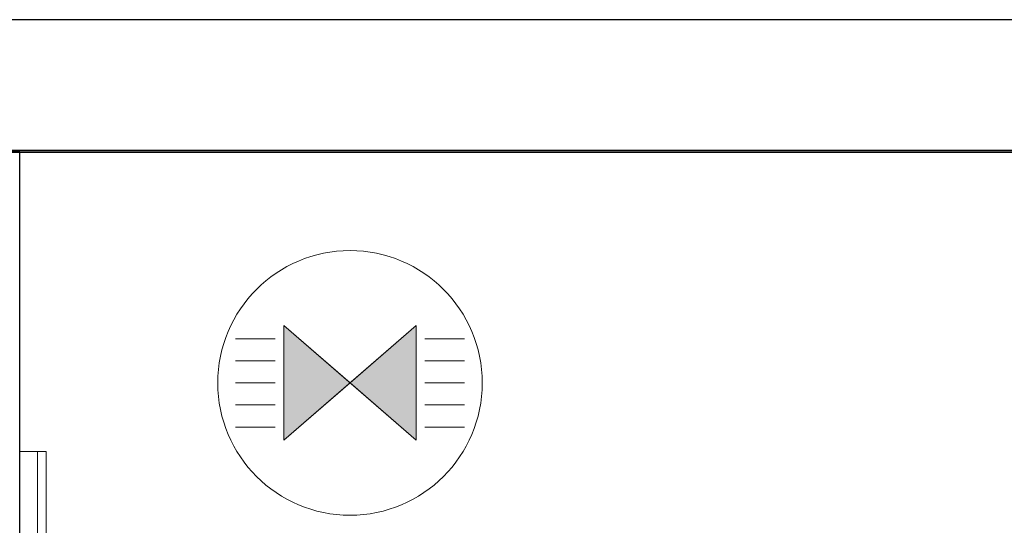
# Model space of a CAD drawing. Header units: metres. Extents: x 391.1 to 427.5, y 12.8 to 28.4.
# Tile 100 of 218: x 403.357 to 404.474, y 27.655 to 28.228. Entities that reach past the tile are written whole.
import ezdxf

# ---------------------------------------------------------------- set-up
doc = ezdxf.new("R2010")
doc.units = ezdxf.units.M
doc.layers.add('01_SUELOS', color=7, linetype='Continuous', lineweight=25, true_color=0x007f00)
for name, color, linetype, lineweight in [('A-DETL-GENF-OTLN', 7, 'Continuous', 18), ('A-GENM-____-OTLN', 7, 'Continuous', 18), ('A-WALL-____-MCUT', 7, 'Continuous', 25), ('A-WALL-____-OTLN', 7, 'Continuous', 25)]:
    doc.layers.add(name, color=color, linetype=linetype, lineweight=lineweight)

# ---------------------------------------------------------------- blocks, each defined once
blk = doc.blocks.new('Family - LONDR55-XX_ZZ-ARQ-CAA-M3D-Londres55-152064-03_ENLLUMENAT_P0A')
at = {"layer": 'A-GENM-____-OTLN', "color": 253, "true_color": 0xaaaaaa}
for p, q in [((0.6, 0.03), (0, 0.03)), ((0, 0.03), (0, 0.01)), ((0, 0.03), (0, 0.01)), ((0.6, 0.03), (0, 0.03)), ((0.6, 0.01), (0.6, 0.03)), ((0.6, 0.01), (0.6, 0.03)), ((0.6, 0.01), (0, 0.01)), ((0, 0.01), (0, 0)), ((0, 0), (0, 0.01)), ((0, 0.01), (0.6, 0.01)), ((0, 0.01), (0.6, 0.01)), ((0, 0.01), (0.6, 0.01)), ((0, 0), (0.6, 0)), ((0.6, 0), (0, 0)), ((0.6, 0), (0.6, 0.01)), ((0.6, 0.01), (0.6, 0))]:
    blk.add_line(p, q, dxfattribs=at)
blk = doc.blocks.new('Family - Mirall PA-152065-03_ENLLUMENAT_P0A')
blk.add_blockref('Family - LONDR55-XX_ZZ-ARQ-CAA-M3D-Londres55-152064-03_ENLLUMENAT_P0A', (0, 0))
blk = doc.blocks.new('Family - Evans PA-152341-03_ENLLUMENAT_P0A')
at = {"layer": 'A-WALL-____-MCUT', "color": 253, "true_color": 0xaaaaaa}
for p, q in [((4.4287, 0), (4.4287, 0.1)), ((2.08, 0), (4.4287, 0))]:
    blk.add_line(p, q, dxfattribs=at)
at = {"layer": 'A-WALL-____-OTLN', "color": 253, "true_color": 0xaaaaaa}
for p, q in [((4.4287, 0), (4.4287, 0.1)), ((0, 0), (4.4287, 0))]:
    blk.add_line(p, q, dxfattribs=at)
at = {"layer": 'A-WALL-____-OTLN', "color": 253, "lineweight": 18, "true_color": 0xaaaaaa}
blk.add_line((0, 0), (4.4287, 0), dxfattribs=at)
blk = doc.blocks.new('Family - LONDR55-XX_ZZ-ARQ-CAA-M3D-Londres55-152374-03_ENLLUMENAT_P0A')
at = {"layer": '01_SUELOS', "color": 9, "true_color": 0xaad4aa}
for p, q in [((9.4683, 2.1544), (1.8984, 2.1544)), ((1.8984, 2.1544), (9.4683, 2.1544))]:
    blk.add_line(p, q, dxfattribs=at)
blk = doc.blocks.new('Family - Evans PA-152430-03_ENLLUMENAT_P0A')
at = {"layer": 'A-WALL-____-MCUT', "color": 253, "true_color": 0xaaaaaa}
for p, q in [((2.5187, 0.15), (0, 0.15)), ((0, 0), (2.4187, 0))]:
    blk.add_line(p, q, dxfattribs=at)
at = {"layer": 'A-WALL-____-OTLN', "color": 253, "true_color": 0xaaaaaa}
for p, q in [((2.5187, 0.15), (0, 0.15)), ((0, 0), (2.5187, 0))]:
    blk.add_line(p, q, dxfattribs=at)
blk = doc.blocks.new('LONDR55-XX_ZZ-ARQ-CAA-M3D-Londres55_ifc-1-03_ENLLUMENAT_P0A')
at = {"layer": '01_SUELOS', "color": 253, "lineweight": 18, "true_color": 0xaaaaaa}
blk.add_blockref('Family - LONDR55-XX_ZZ-ARQ-CAA-M3D-Londres55-152374-03_ENLLUMENAT_P0A', (401.3587, 25.9257), dxfattribs=at)
at = {"layer": 'A-GENM-____-OTLN', "color": 253, "lineweight": 18, "true_color": 0xaaaaaa, "rotation": 90}
blk.add_blockref('Family - Mirall PA-152065-03_ENLLUMENAT_P0A', (403.3871, 27.1387), dxfattribs=at)
at = {"layer": 'A-WALL-____-OTLN', "color": 253, "lineweight": 18, "true_color": 0xaaaaaa}
blk.add_blockref('Family - Evans PA-152430-03_ENLLUMENAT_P0A', (403.2571, 28.0782), dxfattribs=at)
at = {"layer": 'A-WALL-____-OTLN', "color": 253, "lineweight": 18, "true_color": 0xaaaaaa, "rotation": 90}
blk.add_blockref('Family - Evans PA-152341-03_ENLLUMENAT_P0A', (403.3571, 23.6496), dxfattribs=at)
blk = doc.blocks.new('ZYR_06_01 Detector Sostre - 01 Detector Presencia 360º-846082-03_ENLLUMENAT_P0A')
at = {"layer": 'A-DETL-GENF-OTLN', "true_color": 0x00c400}
for points in [[(-0.075, -0.065), (0, 0), (-0.075, 0.065)], [(0.075, -0.065), (0.075, 0.065), (0, 0)]]:
    blk.add_hatch(color=92, dxfattribs=at).paths.add_polyline_path(points)
at = {"layer": 'A-DETL-GENF-OTLN', "color": 92, "true_color": 0x00c400}
for p, q in [((0, 0), (-0.075, 0.065)), ((-0.075, 0.065), (-0.075, -0.065)), ((-0.075, 0.065), (-0.075, -0.065)), ((-0.075, 0.065), (0.075, -0.065)), ((0.075, 0.065), (-0.075, -0.065)), ((0.075, 0.065), (0, 0)), ((0.075, -0.065), (0.075, 0.065)), ((0.075, 0.065), (0.075, -0.065)), ((-0.085, 0.05), (-0.13, 0.05)), ((0.085, 0.05), (0.13, 0.05)), ((-0.085, 0.025), (-0.13, 0.025)), ((0.085, 0.025), (0.13, 0.025)), ((-0.085, 0), (-0.13, 0)), ((-0.075, -0.065), (0, 0)), ((0, 0), (0.075, -0.065)), ((0.085, 0), (0.13, 0)), ((-0.085, -0.025), (-0.13, -0.025)), ((0.085, -0.025), (0.13, -0.025)), ((-0.085, -0.05), (-0.13, -0.05)), ((0.085, -0.05), (0.13, -0.05))]:
    blk.add_line(p, q, dxfattribs=at)
blk.add_circle((0, 0), 0.15, dxfattribs=at)

msp = doc.modelspace()

# ---------------------------------------------------------------- block references
at = {"lineweight": 5}
msp.add_blockref('LONDR55-XX_ZZ-ARQ-CAA-M3D-Londres55_ifc-1-03_ENLLUMENAT_P0A', (0, 0), dxfattribs=at)
at = {"layer": 'A-DETL-GENF-OTLN', "color": 92, "true_color": 0x00c400}
msp.add_blockref('ZYR_06_01 Detector Sostre - 01 Detector Presencia 360º-846082-03_ENLLUMENAT_P0A', (403.7316, 27.8165), dxfattribs=at)

doc.saveas('drawing.dxf')
